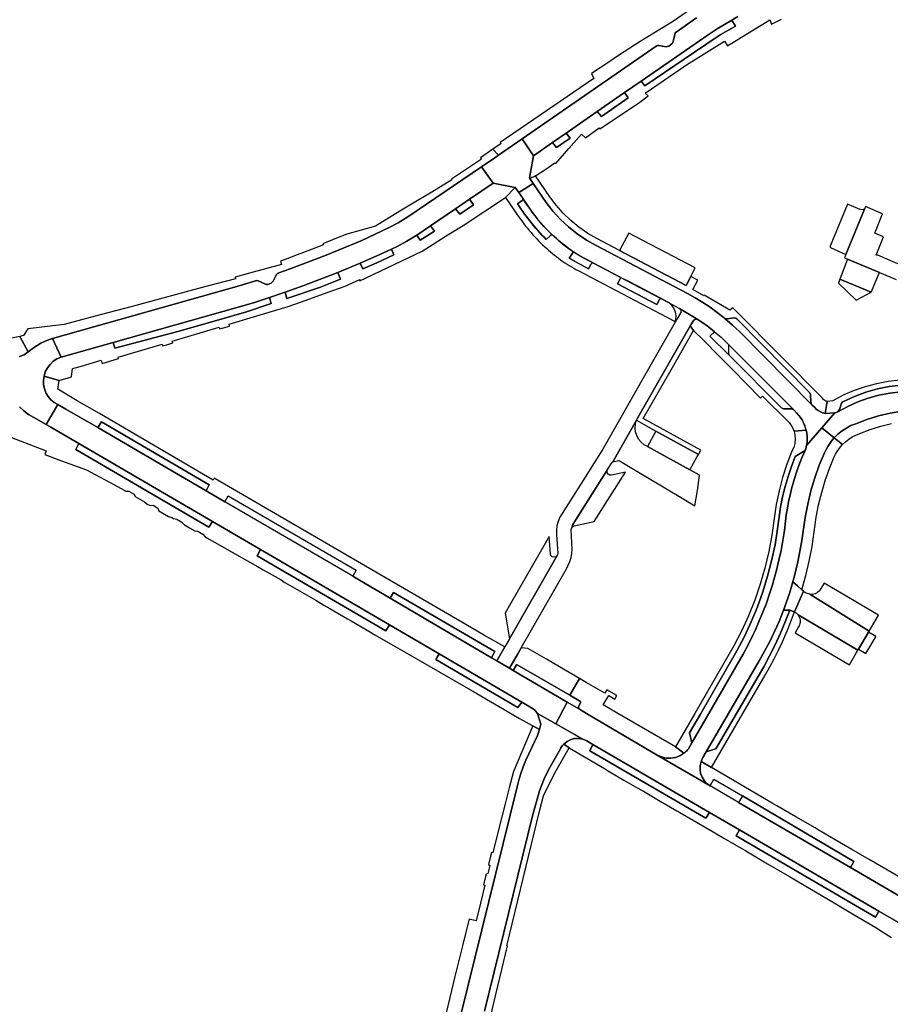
# Model space of a CAD drawing. Header units: metres. Extents: x 127325 to 135234, y 401140 to 409815.
# Tile 112 of 125: x 130833 to 131070, y 407921 to 408189. Entities that reach past the tile are written whole.
import ezdxf

# ---------------------------------------------------------------- set-up
doc = ezdxf.new("R2010")
doc.units = ezdxf.units.M
doc.layers.add('wegvakonderdelen', color=7, linetype='Continuous')

msp = doc.modelspace()

# ---------------------------------------------------------------- linework, layer by layer
at = {"layer": 'wegvakonderdelen'}
for points in [[(131017.89, 408192.89), (131011.38, 408188.33), (131004.44, 408184.08), (131002.32, 408182.8), (130996.47, 408178.94), (130994.08, 408177.37), (130989.06, 408174.07), (130989.76, 408172.68), (130964.22, 408155.28), (130964.48, 408155), (130962.24, 408153.45), (130963.76, 408151.82), (130970.25, 408156.31), (131006.67, 408181.52), (131007.04, 408181.69), (131007.43, 408181.7), (131009.39, 408181.35), (131009.78, 408181.4), (131010.13, 408181.52), (131010.95, 408182.11), (131011.22, 408182.41), (131011.34, 408182.8), (131011.75, 408184.72), (131011.75, 408184.72), (131011.89, 408185.1), (131012.16, 408185.35), (131017.69, 408189.18)], [(131017.69, 408189.18), (131012.16, 408185.35), (131011.89, 408185.1), (131011.75, 408184.72), (131011.34, 408182.8), (131011.22, 408182.41), (131010.95, 408182.11), (131010.13, 408181.52), (131009.78, 408181.4), (131009.39, 408181.35), (131007.43, 408181.7), (131007.04, 408181.69), (131006.67, 408181.52), (130970.25, 408156.31), (130973.29, 408151.68), (130978.5, 408155.29), (130982.2, 408157.86), (130990.62, 408163.7), (130998.07, 408168.87), (131002.61, 408172.02), (131020.8, 408184.63), (131023.33, 408186.26), (131027.26, 408188.59), (131027.26, 408188.59), (131028.89, 408189.55)], [(131028.89, 408189.55), (131027.26, 408188.59), (131028.24, 408186.93), (131024.12, 408184.59), (131017.13, 408179.92), (131003.56, 408170.71), (131002.61, 408172.02), (130998.07, 408168.87), (130999.06, 408167.44), (130991.78, 408162.37), (130990.62, 408163.7), (130982.2, 408157.86), (130983.24, 408156.51), (130979.54, 408153.95), (130978.5, 408155.29), (130973.29, 408151.68), (130972.17, 408145.67), (130972.28, 408145.52), (130973.87, 408146.2), (130976.63, 408148.09), (130979.13, 408149.81), (130979.34, 408149.59), (130982.91, 408153.66), (130986.35, 408157.57), (130987.44, 408156.61), (130991.21, 408159.27), (130991.36, 408159.03), (131001.91, 408166), (131004.54, 408167.97), (131003.67, 408168.73), (131014.94, 408176.43), (131025.25, 408182.92), (131026.07, 408181.59), (131031.07, 408184.65), (131031.07, 408184.65), (131035.68, 408187.5), (131037.59, 408188.68), (131038.04, 408187.47), (131040.84, 408188.82)], [(131072.49, 408122.32), (131066.98, 408124.63), (131066.54, 408124.68), (131068.56, 408129.6), (131066.19, 408130.6), (131068.33, 408135.93), (131063.7, 408137.87), (131063.42, 408137.17), (131058.35, 408124.83), (131057.97, 408123.9), (131058.78, 408123.56), (131067.46, 408119.93), (131067.46, 408119.93), (131072.04, 408118.02)], [(130833.39, 408097.04), (130834.64, 408097.56), (130835.77, 408098.32), (130833.5, 408102.55), (130827.2, 408101.23)], [(130833.41, 408083.35), (130834.6, 408082.27), (130835.89, 408081.32), (130837.26, 408080.49), (130840.64, 408078.56), (130843.82, 408083.99), (130842.83, 408084.59), (130841.95, 408085.34), (130841.2, 408086.23), (130840.61, 408087.23), (130840.2, 408088.31), (130839.97, 408089.44), (130839.93, 408090.6), (130840.08, 408091.75), (130840.08, 408091.75), (130840.43, 408092.9), (130840.98, 408093.98), (130841.71, 408094.94), (130842.59, 408095.77), (130843.59, 408096.43), (130844.7, 408096.91), (130842.34, 408101.95), (130841.26, 408101.6), (130840.2, 408101.18), (130839.17, 408100.68), (130838.18, 408100.11), (130837.23, 408099.48), (130835.77, 408098.32), (130834.64, 408097.56), (130833.39, 408097.04)], [(131072.98, 408090.69), (131069.81, 408090.29), (131066.67, 408089.67), (131063.58, 408088.84), (131060.55, 408087.79), (131057.61, 408086.53), (131054.76, 408085.06), (131053.2, 408084.83), (131052.64, 408081.62), (131055.32, 408081.72), (131055.96, 408081.95), (131056.17, 408082.07), (131056.58, 408082.69), (131057.17, 408084.43), (131057.37, 408084.71), (131057.66, 408084.88), (131060.66, 408086.24), (131063.75, 408087.37), (131066.91, 408088.26), (131070.14, 408088.9), (131073.4, 408089.31)], [(131073.4, 408089.31), (131070.14, 408088.9), (131066.91, 408088.26), (131063.75, 408087.37), (131060.66, 408086.24), (131057.66, 408084.88), (131057.37, 408084.71), (131057.17, 408084.43), (131056.58, 408082.69), (131056.17, 408082.07), (131058.83, 408083.49), (131061.58, 408084.71), (131064.41, 408085.73), (131067.31, 408086.53), (131070.26, 408087.12), (131073.25, 408087.49)], [(131073.25, 408087.49), (131070.26, 408087.12), (131067.31, 408086.53), (131064.41, 408085.73), (131061.58, 408084.71), (131058.83, 408083.49), (131056.17, 408082.07), (131056.17, 408082.07), (131055.96, 408081.95), (131055.32, 408081.72), (131051.8, 408077.68), (131055.16, 408074.95), (131056.17, 408075.94), (131057.27, 408076.83), (131058.45, 408077.61), (131059.7, 408078.27), (131061.01, 408078.81), (131064.05, 408079.96), (131067.16, 408080.91), (131070.33, 408081.66), (131073.54, 408082.2)], [(130828.83, 408075.93), (130840.67, 408071.39), (130840.29, 408070.4), (130844.84, 408068.68), (130851.64, 408066.27), (130852.49, 408065.83), (130858.1, 408062.82), (130861.86, 408060.75), (130862.32, 408060.48), (130863.15, 408060.47), (130864.43, 408059.73), (130864.85, 408059.02), (130867.38, 408057.55), (130868.16, 408056.94), (130868.92, 408056.51), (130869.76, 408056.61), (130871.07, 408055.82), (130871.32, 408055.1), (130873.92, 408053.59), (130874.87, 408053.27), (130875.34, 408052.99), (130876.2, 408052.86), (130877.59, 408052.05), (130878.32, 408051.32), (130879.71, 408050.49), (130881.1, 408049.67), (130881.9, 408049.56), (130883.33, 408048.71), (130883.89, 408048.05), (130884.41, 408047.72), (130889.16, 408045.04), (130898.22, 408039.91), (130899.7, 408039.08), (130904.64, 408036.29), (130905.48, 408035.72), (130907.73, 408034.39), (130914.01, 408030.76), (130916.24, 408029.44), (130917.83, 408028.51), (130922.71, 408025.67), (130923.66, 408025.13), (130928.48, 408022.34), (130930.08, 408021.39), (130935.01, 408018.55), (130937.59, 408017.09), (130942.43, 408014.3), (130957.92, 408005.37), (130962.66, 408002.62), (130969.53, 407998.64), (130973.11, 407996.56), (130974.89, 407995.58), (130975.32, 407997.01), (130974.37, 408000), (130974.03, 408000.44), (130973.65, 408000.84), (130973.23, 408001.2), (130972.77, 408001.52), (130972.28, 408001.78), (130970.13, 408003.03), (130969.04, 408001.58), (130946.7, 408014.62), (130947.61, 408016.17), (130934.12, 408024.05), (130933.08, 408022.46), (130898.08, 408042.85), (130898.96, 408044.56), (130898.96, 408044.56), (130885.91, 408052.17), (130884.95, 408050.65), (130848.74, 408071.82), (130849.56, 408073.38), (130841.93, 408077.82), (130840.64, 408078.56), (130837.26, 408080.49), (130835.89, 408081.32), (130834.6, 408082.27), (130833.41, 408083.35)], [(131073.54, 408082.2), (131070.33, 408081.66), (131067.16, 408080.91), (131064.05, 408079.96), (131061.01, 408078.81), (131059.7, 408078.27), (131058.45, 408077.61), (131057.27, 408076.83), (131056.17, 408075.94), (131055.16, 408074.95), (131057.41, 408073.13), (131058.22, 408073.9), (131059.11, 408074.6), (131060.05, 408075.21), (131061.05, 408075.72), (131062.1, 408076.14), (131064.93, 408077.23), (131067.83, 408078.13), (131070.78, 408078.83)], [(130959.95, 407918.99), (130973.05, 407972.13), (130973.05, 407972.13), (130974.47, 407977.29), (130974.97, 407978.95), (130975.55, 407980.59), (130976.22, 407982.19), (130976.96, 407983.76), (130977.78, 407985.29), (130980.62, 407990.3), (130980.78, 407990.59), (130980.95, 407990.87), (130981.14, 407991.14), (130981.35, 407991.39), (130981.58, 407991.64), (130982.44, 407992.33), (130983.42, 407992.84), (130984.5, 407993.12), (130985.6, 407993.16), (130986.69, 407992.97), (130979.37, 407997.15), (130974.37, 408000), (130975.32, 407997.01), (130974.89, 407995.58), (130974.41, 407994), (130972.03, 407988.96), (130971.25, 407987.22), (130970.53, 407985.44), (130969.89, 407983.65), (130969.31, 407981.82), (130968.81, 407979.98), (130951.55, 407909.9)], [(130951.55, 407909.9), (130968.81, 407979.98), (130968.81, 407979.98), (130969.31, 407981.82), (130969.89, 407983.65), (130970.53, 407985.44), (130971.25, 407987.22), (130972.03, 407988.96), (130974.41, 407994), (130974.89, 407995.58), (130973.11, 407996.56), (130967.82, 407984.18), (130966.68, 407979.74), (130965.56, 407975.38), (130963.75, 407968.34), (130962.21, 407962.02), (130961.85, 407962.11), (130961.59, 407961.13), (130961.02, 407958.88), (130961.42, 407958.57), (130960.89, 407956.4), (130960.37, 407956.28), (130960.22, 407955.65), (130959.67, 407953.36), (130960.09, 407953.26), (130958.9, 407948.4), (130957.72, 407943.54), (130955.75, 407944.02), (130954.7, 407939.74), (130953.96, 407936.72), (130951.93, 407928.44), (130950.51, 407922.68), (130949.5, 407918.55)], [(131074.33, 407942.12), (131067.31, 407946.21), (131066.37, 407944.59), (131028.45, 407966.68), (131029.39, 407968.29), (131029.39, 407968.29), (131021.22, 407973.05), (131020.24, 407971.48), (130988.61, 407989.84), (130989.48, 407991.54), (130987.84, 407992.49), (130987.62, 407992.61), (130987.4, 407992.72), (130987.17, 407992.81), (130986.93, 407992.9), (130986.69, 407992.97), (130985.6, 407993.16), (130984.5, 407993.12), (130983.42, 407992.84), (130982.44, 407992.33), (130981.58, 407991.64), (130983.03, 407990.58), (130987.8, 407987.77), (130992.58, 407984.96), (130993.42, 407984.47), (130997.9, 407981.86), (131002.37, 407979.25), (131003.21, 407978.79), (131007.76, 407976.15), (131012.3, 407973.5), (131013.17, 407973), (131017.66, 407970.39), (131022.16, 407967.77), (131025.1, 407966.06), (131031.08, 407962.55), (131036.97, 407959.09), (131042.97, 407955.57), (131048.93, 407952.07), (131054.71, 407948.68), (131060.62, 407945.21), (131066.48, 407941.77), (131068.29, 407940.6), (131070.73, 407939.04)], [(130961.5, 407917.04), (130966.21, 407936.71), (130966.01, 407936.76), (130974.95, 407973.36), (130974.95, 407973.36), (130975.98, 407977.56), (130978.98, 407983.65), (130983.03, 407990.58), (130981.58, 407991.64), (130981.35, 407991.39), (130981.14, 407991.14), (130980.95, 407990.87), (130980.78, 407990.59), (130980.62, 407990.3), (130977.78, 407985.29), (130976.96, 407983.76), (130976.22, 407982.19), (130975.55, 407980.59), (130974.97, 407978.95), (130974.47, 407977.29), (130973.05, 407972.13), (130959.95, 407918.99)], [(131078.27, 407952.33), (131064.64, 407960.25), (131059.97, 407962.96), (131055.44, 407965.59), (131055.44, 407965.59), (131050.78, 407968.3), (131049.92, 407968.81), (131044.73, 407971.83), (131039.53, 407974.86), (131038.26, 407975.6), (131021.73, 407985.28), (131018.9, 407986.88), (131018.65, 407985.83), (131018.62, 407984.74), (131018.79, 407983.67), (131019.16, 407982.65), (131019.73, 407981.73), (131020.46, 407980.93), (131021.34, 407980.29), (131022.41, 407982.13), (131030.2, 407977.54), (131060.48, 407959.7), (131059.56, 407958.03), (131092.08, 407939.1)]]:
    msp.add_lwpolyline(points, dxfattribs=at)
for points in [[(131017.13, 408179.92), (131024.12, 408184.59), (131028.24, 408186.93), (131027.26, 408188.59), (131023.33, 408186.26), (131020.8, 408184.63), (131002.61, 408172.02), (131003.56, 408170.71), (131017.13, 408179.92)], [(130999.06, 408167.44), (130998.07, 408168.87), (130990.62, 408163.7), (130991.78, 408162.37), (130999.06, 408167.44)], [(130973.29, 408151.68), (130970.25, 408156.31), (130963.76, 408151.82), (130962.81, 408151.16), (130959.1, 408148.65), (130962.34, 408144.22), (130968.35, 408143.08), (130969.31, 408141.66), (130973.17, 408144.19), (130972.28, 408145.52), (130972.17, 408145.67), (130973.29, 408151.68)], [(130982.2, 408157.86), (130978.5, 408155.29), (130979.54, 408153.95), (130983.24, 408156.51), (130982.2, 408157.86)], [(130907.09, 408120.9), (130916.9, 408124.63), (130926.57, 408128.67), (130933.86, 408132.06), (130936.49, 408133.48), (130939.05, 408135.06), (130959.1, 408148.65), (130962.81, 408151.16), (130963.76, 408151.82), (130962.24, 408153.45), (130958.88, 408151.12), (130959.1, 408150.76), (130950.98, 408145.33), (130951.09, 408145.13), (130945.64, 408141.79), (130940.08, 408138.54), (130936.96, 408136.63), (130930.27, 408132.56), (130922.45, 408130.37), (130919.64, 408129.25), (130915.98, 408127.78), (130916.1, 408127.48), (130910.69, 408125.39), (130908.95, 408124.72), (130905.71, 408123.46), (130904.46, 408122.98), (130904.69, 408122.13), (130895.96, 408119.8), (130892.06, 408118.71), (130892.19, 408118.22), (130884.11, 408116.1), (130864.1, 408110.72), (130855.36, 408108.45), (130845.58, 408105.81), (130835.65, 408104.57), (130834.53, 408102.77), (130833.5, 408102.55), (130835.77, 408098.32), (130837.23, 408099.48), (130838.18, 408100.11), (130839.17, 408100.68), (130840.2, 408101.18), (130841.26, 408101.6), (130842.34, 408101.95), (130893.81, 408116.51), (130897.62, 408117.71), (130898.02, 408117.76), (130898.4, 408117.63), (130900.36, 408116.72), (130900.6, 408116.65), (130900.98, 408116.71), (130901.87, 408117.05), (130902.12, 408117.19), (130902.47, 408117.57), (130903.34, 408119.36), (130903.62, 408119.7), (130903.96, 408119.84), (130907.09, 408120.9)], [(130920.03, 408119.91), (130926.11, 408122.49), (130929.81, 408124.07), (130933.46, 408125.71), (130934.61, 408126.27), (130936.16, 408127.02), (130938.83, 408128.44), (130941.56, 408130.13), (130945.24, 408132.63), (130952.09, 408137.27), (130955.9, 408139.85), (130962.34, 408144.22), (130959.1, 408148.65), (130939.05, 408135.06), (130936.49, 408133.48), (130933.86, 408132.06), (130926.57, 408128.67), (130916.9, 408124.63), (130907.09, 408120.9), (130903.96, 408119.84), (130903.62, 408119.7), (130903.34, 408119.36), (130902.47, 408117.57), (130902.12, 408117.19), (130901.87, 408117.05), (130900.98, 408116.71), (130900.6, 408116.65), (130900.36, 408116.72), (130898.4, 408117.63), (130898.02, 408117.76), (130897.62, 408117.71), (130893.81, 408116.51), (130842.34, 408101.95), (130844.7, 408096.91), (130858.87, 408100.9), (130892.31, 408110.3), (130897.1, 408111.72), (130901.45, 408113.11), (130905.68, 408114.58), (130910.82, 408116.38), (130920.03, 408119.91)], [(130996.73, 408125.92), (130990.57, 408129.15), (130988.06, 408130.59), (130985.68, 408132.23), (130983.43, 408134.06), (130981.35, 408136.06), (130979.44, 408138.23), (130977.71, 408140.56), (130973.87, 408146.2), (130972.28, 408145.52), (130973.17, 408144.19), (130976.71, 408138.98), (130978.57, 408136.6), (130980.61, 408134.38), (130982.82, 408132.33), (130985.19, 408130.46), (130987.7, 408128.78), (130990.33, 408127.3), (131015.21, 408114.22), (131017.31, 408113.05), (131019.36, 408111.8), (131021.36, 408110.47), (131023.31, 408109.06), (131025.21, 408107.59), (131025.4, 408107.43), (131025.65, 408107.33), (131025.93, 408107.33), (131028, 408107.58), (131028.33, 408107.5), (131028.61, 408107.31), (131048.53, 408087.22), (131048.72, 408086.73), (131048.77, 408084.76), (131048.87, 408084.32), (131049.08, 408083.95), (131049.75, 408083.27), (131050.24, 408082.8), (131050.78, 408082.4), (131051.37, 408082.06), (131051.99, 408081.8), (131052.64, 408081.62), (131053.2, 408084.83), (131052.89, 408084.93), (131052.61, 408085.08), (131052.35, 408085.28), (131052.12, 408085.51), (131051.93, 408085.77), (131028.75, 408109.14), (131027.55, 408110.35), (131026.74, 408109.65), (131025.82, 408110.19), (131019.78, 408113.73), (131019.65, 408113.55), (131016.68, 408115.35), (131018, 408117.81), (131016.1, 408118.82), (131014.83, 408116.42), (130996.73, 408125.92)], [(130911.4, 408112.42), (130917.18, 408114.5), (130922.05, 408116.25), (130926.03, 408118), (130926.07, 408117.7), (130942.99, 408125.72), (130950.23, 408130.38), (130954.12, 408132.77), (130965.66, 408140.37), (130968.35, 408143.08), (130962.34, 408144.22), (130955.9, 408139.85), (130956.97, 408138.34), (130953.27, 408135.78), (130952.09, 408137.27), (130945.24, 408132.63), (130946.35, 408131.2), (130942.48, 408128.74), (130941.56, 408130.13), (130938.83, 408128.44), (130936.16, 408127.02), (130934.61, 408126.27), (130935.27, 408124.75), (130930.66, 408122.59), (130926.81, 408120.94), (130926.11, 408122.49), (130920.03, 408119.91), (130920.78, 408118.11), (130915.32, 408115.98), (130906.19, 408112.89), (130905.68, 408114.58), (130901.45, 408113.11), (130901.93, 408111.5), (130895.18, 408109.26), (130887.67, 408107.08), (130876.52, 408103.9), (130864.2, 408100.6), (130859.31, 408099.38), (130858.87, 408100.9), (130844.7, 408096.91), (130843.59, 408096.43), (130842.59, 408095.77), (130841.71, 408094.94), (130840.98, 408093.98), (130840.43, 408092.9), (130840.08, 408091.75), (130844.22, 408090.6), (130847.59, 408091.56), (130847.87, 408093.79), (130850.25, 408094.48), (130855.6, 408096.07), (130855.86, 408095.18), (130860.35, 408096.51), (130860.24, 408096.88), (130872.22, 408100.48), (130872.38, 408099.96), (130873.74, 408100.37), (130875.09, 408100.78), (130874.94, 408101.29), (130887.75, 408105.09), (130887.93, 408104.57), (130890.6, 408105.38), (130890.45, 408105.89), (130897.06, 408107.85), (130906.53, 408110.67), (130911.4, 408112.42)], [(130965.66, 408140.37), (130967.2, 408138.11), (130968.88, 408135.65), (130969.72, 408134.46), (130970.09, 408133.96), (130970.47, 408133.45), (130970.85, 408132.95), (130971.24, 408132.46), (130971.64, 408131.97), (130972.13, 408131.38), (130972.63, 408130.8), (130973.13, 408130.22), (130973.65, 408129.65), (130974.18, 408129.09), (130974.7, 408128.55), (130975.24, 408128.01), (130975.79, 408127.48), (130976.34, 408126.96), (130976.9, 408126.45), (130977.41, 408125.99), (130977.93, 408125.54), (130978.46, 408125.1), (130978.99, 408124.67), (130979.54, 408124.26), (130980.1, 408123.82), (130980.68, 408123.39), (130981.26, 408122.97), (130981.86, 408122.57), (130982.46, 408122.17), (130983.05, 408121.8), (130983.64, 408121.44), (130984.24, 408121.1), (130984.85, 408120.76), (130985.47, 408120.44), (131009.59, 408107.82), (131011.84, 408106.57), (131011.94, 408106.88), (131012.01, 408107.2), (131012.07, 408107.52), (131012.09, 408107.85), (131012.1, 408108.18), (131012.05, 408108.65), (131011.95, 408109.11), (131011.8, 408109.56), (131011.61, 408109.99), (131011.38, 408110.4), (131011.1, 408110.79), (131010.79, 408111.14), (131010.44, 408111.46), (131010.05, 408111.75), (131009.65, 408111.99), (131008.23, 408112.77), (131008.09, 408112.81), (131007.95, 408112.82), (131007.81, 408112.78), (131007.69, 408112.69), (131007.61, 408112.58), (131006.9, 408111.21), (130996.17, 408116.83), (130996.89, 408118.19), (130996.94, 408118.32), (130996.94, 408118.46), (130996.9, 408118.6), (130996.82, 408118.72), (130996.71, 408118.8), (130989.63, 408122.51), (130989.55, 408122.54), (130989.42, 408122.56), (130989.3, 408122.55), (130989.18, 408122.51), (130989.08, 408122.43), (130989.01, 408122.34), (130988.29, 408120.93), (130986.29, 408121.99), (130984.54, 408122.95), (130983.05, 408123.87), (130983.94, 408125.16), (130983.99, 408125.28), (130984.01, 408125.42), (130983.98, 408125.56), (130983.92, 408125.68), (130983.82, 408125.78), (130983.26, 408126.18), (130982.7, 408126.59), (130982.15, 408127.01), (130981.6, 408127.43), (130981.06, 408127.86), (130980.54, 408128.29), (130980.03, 408128.72), (130979.52, 408129.16), (130979.01, 408129.61), (130978.51, 408130.06), (130978.45, 408130.11), (130978.39, 408130.14), (130978.32, 408130.17), (130978.24, 408130.18), (130978.17, 408130.18), (130978.11, 408130.17), (130978.04, 408130.15), (130977.98, 408130.12), (130977.93, 408130.08), (130977.88, 408130.03), (130976.77, 408128.92), (130976.18, 408129.53), (130975.59, 408130.14), (130975.01, 408130.76), (130974.44, 408131.39), (130973.88, 408132.03), (130973.36, 408132.64), (130972.85, 408133.27), (130972.35, 408133.89), (130971.85, 408134.53), (130971.37, 408135.17), (130970.86, 408135.85), (130970.37, 408136.54), (130969.89, 408137.24), (130969.41, 408137.94), (130968.95, 408138.65), (130970.23, 408139.52), (130970.33, 408139.61), (130970.4, 408139.74), (130970.43, 408139.88), (130970.41, 408140.03), (130970.35, 408140.16), (130969.31, 408141.66), (130968.35, 408143.08), (130965.66, 408140.37)], [(131049.08, 408083.95), (131029.49, 408103.78), (131027.39, 408105.73), (131025.4, 408107.43), (131025.21, 408107.59), (131023.31, 408109.06), (131021.36, 408110.47), (131019.36, 408111.8), (131017.31, 408113.05), (131015.21, 408114.22), (130990.33, 408127.3), (130987.7, 408128.78), (130985.19, 408130.46), (130982.82, 408132.33), (130980.61, 408134.38), (130978.57, 408136.6), (130976.71, 408138.98), (130973.17, 408144.19), (130969.31, 408141.66), (130970.4, 408140.09), (130972.97, 408136.36), (130973.68, 408135.41), (130974.41, 408134.48), (130975.16, 408133.57), (130975.94, 408132.68), (130976.75, 408131.81), (130978.45, 408130.12), (130978.48, 408130.1), (130980.04, 408128.7), (130981.66, 408127.38), (130983.35, 408126.14), (130985.1, 408124.99), (130986.9, 408123.92), (130988.06, 408123.31), (131001.89, 408116.05), (131010.06, 408111.76), (131013.07, 408110.18), (131018.04, 408107.12), (131018.1, 408107.09), (131020.44, 408105.48), (131022.57, 408103.83), (131024.34, 408102.32), (131026.04, 408100.73), (131026.29, 408100.44), (131044.13, 408082.53), (131044.86, 408081.8), (131045.56, 408081.04), (131046.39, 408079.87), (131047.55, 408077), (131047.7, 408076.19), (131047.78, 408075.36), (131047.8, 408074.53), (131047.74, 408073.7), (131047.61, 408072.88), (131051.8, 408077.68), (131055.32, 408081.72), (131052.64, 408081.62), (131051.99, 408081.8), (131051.37, 408082.06), (131050.78, 408082.4), (131050.24, 408082.8), (131049.75, 408083.27), (131049.08, 408083.95)], [(130976.77, 408128.92), (130977.88, 408130.03), (130977.96, 408130.1), (130978.05, 408130.15), (130978.15, 408130.17), (130978.25, 408130.18), (130978.35, 408130.16), (130978.48, 408130.09), (130977.28, 408131.26), (130976.13, 408132.47), (130975.03, 408133.73), (130973.98, 408135.02), (130972.97, 408136.36), (130972.44, 408137.09), (130971.91, 408137.83), (130971.39, 408138.57), (130970.89, 408139.32), (130970.39, 408140.08), (130970.43, 408139.96), (130970.43, 408139.83), (130970.39, 408139.71), (130970.32, 408139.6), (130970.23, 408139.52), (130968.95, 408138.65), (130969.41, 408137.94), (130969.89, 408137.24), (130970.37, 408136.54), (130970.86, 408135.85), (130971.37, 408135.17), (130971.86, 408134.52), (130972.37, 408133.87), (130972.88, 408133.23), (130973.41, 408132.6), (130973.95, 408131.98), (130974.49, 408131.35), (130975.05, 408130.73), (130975.61, 408130.12), (130976.19, 408129.51), (130976.77, 408128.92)], [(130955.9, 408139.85), (130952.09, 408137.27), (130953.27, 408135.78), (130956.97, 408138.34), (130955.9, 408139.85)], [(131058.35, 408124.83), (131063.42, 408137.17), (131062.7, 408136.97), (131062.17, 408137.1), (131058.75, 408138.55), (131054.01, 408127.12), (131054.02, 408126.93), (131054.17, 408126.74), (131058.35, 408124.83)], [(130946.35, 408131.2), (130945.24, 408132.63), (130941.56, 408130.13), (130942.48, 408128.74), (130946.35, 408131.2)], [(130996.73, 408125.92), (131014.83, 408116.42), (131016.1, 408118.82), (131017.34, 408121.17), (130999.29, 408130.65), (130996.73, 408125.92)], [(130935.27, 408124.75), (130934.61, 408126.27), (130933.46, 408125.71), (130929.81, 408124.07), (130926.11, 408122.49), (130926.81, 408120.94), (130930.66, 408122.59), (130935.27, 408124.75)], [(130983.82, 408125.78), (130983.92, 408125.68), (130983.99, 408125.56), (130984.01, 408125.42), (130983.99, 408125.28), (130983.94, 408125.16), (130983.05, 408123.87), (130983.79, 408123.4), (130985.42, 408122.45), (130988.29, 408120.93), (130989.01, 408122.34), (130989.08, 408122.43), (130989.18, 408122.51), (130989.3, 408122.55), (130989.42, 408122.56), (130989.55, 408122.54), (130986.9, 408123.92), (130985.47, 408124.72), (130983.82, 408125.78)], [(131058.78, 408123.56), (131056.71, 408118.09), (131065.2, 408114.63), (131067.46, 408119.93), (131058.78, 408123.56)], [(130920.78, 408118.11), (130920.03, 408119.91), (130910.82, 408116.38), (130905.68, 408114.58), (130906.19, 408112.89), (130915.32, 408115.98), (130920.78, 408118.11)], [(130996.84, 408118.69), (130996.9, 408118.6), (130996.93, 408118.5), (130996.94, 408118.39), (130996.93, 408118.29), (130996.89, 408118.19), (130996.17, 408116.83), (131006.9, 408111.21), (131007.61, 408112.58), (131007.67, 408112.66), (131007.74, 408112.74), (131007.84, 408112.79), (131007.94, 408112.82), (131008.04, 408112.82), (131005.81, 408114.02), (131003.58, 408115.2), (131001.34, 408116.37), (130999.09, 408117.54), (130996.84, 408118.69)], [(131065.2, 408114.63), (131056.71, 408118.09), (131056.28, 408117.02), (131061.09, 408112.4), (131065.2, 408114.63)], [(130901.93, 408111.5), (130901.45, 408113.11), (130897.1, 408111.72), (130892.31, 408110.3), (130858.87, 408100.9), (130859.31, 408099.38), (130864.2, 408100.6), (130876.52, 408103.9), (130887.67, 408107.08), (130895.18, 408109.26), (130901.93, 408111.5)], [(130993.46, 408066.33), (130994.61, 408068.15), (130994.92, 408068.41), (131001.37, 408079.72), (131001.62, 408080.28), (131015.76, 408105.02), (131015.88, 408105.23), (131015.98, 408105.4), (131016.9, 408106.95), (131017.1, 408107.09), (131017.32, 408107.18), (131017.57, 408107.22), (131017.81, 408107.2), (131018.04, 408107.12), (131013.07, 408110.18), (131013.24, 408110.01), (131013.37, 408109.81), (131013.44, 408109.58), (131013.44, 408109.34), (131013.39, 408109.1), (131012.33, 408107.23), (131012.21, 408107.02), (131003.18, 408091.17), (130997.08, 408080.48), (130992.15, 408071.83), (130989.81, 408068.13), (130987.36, 408064.26), (130981.12, 408054.41), (130980.49, 408053.34), (130980.01, 408052.2), (130979.69, 408051.01), (130979.54, 408049.78), (130979.55, 408048.54), (130979.88, 408043.56), (130979.85, 408043.23), (130979.71, 408042.92), (130966.74, 408020.29), (130965.47, 408018.08), (130963.31, 408014.31), (130966.78, 408012.27), (130969, 408016.17), (130969.93, 408017.79), (130982.24, 408039.31), (130982.77, 408040.28), (130983.2, 408041.3), (130983.51, 408042.36), (130983.71, 408043.45), (130983.8, 408044.55), (130983.59, 408050.06), (130983.71, 408050.43), (130984.03, 408051.36), (130993.46, 408066.33)], [(131016.88, 408104.14), (131015.98, 408105.4), (131015.88, 408105.23), (131015.76, 408105.02), (131001.62, 408080.28), (131001.37, 408079.72), (131006.62, 408076.81), (131018.18, 408070.43), (131018.81, 408071.58), (131003.16, 408080.26), (131010.77, 408093.5), (131016.88, 408104.14)], [(131026.58, 408097.49), (131021.33, 408102.6), (131022.57, 408103.83), (131020.44, 408105.48), (131018.1, 408107.09), (131018.04, 408107.12), (131017.81, 408107.2), (131017.57, 408107.22), (131017.32, 408107.18), (131017.1, 408107.09), (131016.9, 408106.95), (131015.98, 408105.4), (131016.88, 408104.14), (131019.74, 408101.33), (131023.59, 408097.45), (131027.43, 408093.56), (131031.27, 408089.67), (131035.12, 408085.79), (131035.65, 408086.32), (131042.4, 408079.58), (131042.87, 408079.1), (131043.29, 408078.57), (131043.65, 408078), (131043.96, 408077.4), (131044.2, 408076.77), (131047.55, 408077), (131047.22, 408078.13), (131046.95, 408078.8), (131046.39, 408079.87), (131045.95, 408080.48), (131045.94, 408080.5), (131045.56, 408081.04), (131044.86, 408081.8), (131044.13, 408082.53), (131043.79, 408082.72), (131043.41, 408082.81), (131041.34, 408082.87), (131040.84, 408083.08), (131026.58, 408097.49)], [(131025.4, 408107.43), (131027.39, 408105.73), (131029.49, 408103.78), (131049.08, 408083.95), (131048.87, 408084.32), (131048.77, 408084.76), (131048.72, 408086.73), (131048.53, 408087.22), (131028.61, 408107.31), (131028.33, 408107.5), (131028, 408107.58), (131025.93, 408107.33), (131025.65, 408107.33), (131025.4, 408107.43)], [(131026.29, 408100.44), (131026.36, 408100.04), (131026.41, 408097.89), (131026.58, 408097.49), (131040.84, 408083.08), (131041.34, 408082.87), (131043.41, 408082.81), (131043.79, 408082.72), (131044.13, 408082.53), (131026.29, 408100.44)], [(130891.34, 408061.05), (130886.36, 408063.94), (130886.08, 408063.46), (130855.15, 408081.55), (130849.12, 408085.04), (130843.85, 408088.19), (130844.22, 408090.6), (130840.08, 408091.75), (130839.93, 408090.6), (130839.97, 408089.44), (130840.2, 408088.31), (130840.61, 408087.23), (130841.2, 408086.23), (130841.95, 408085.34), (130842.83, 408084.59), (130843.82, 408083.99), (130846, 408082.8), (130854.68, 408077.74), (130855.72, 408079.28), (130885.05, 408062.21), (130884.17, 408060.56), (130889.31, 408057.57), (130890.22, 408059.2), (130925.06, 408038.92), (130924.1, 408037.3), (130925.95, 408036.22), (130934.28, 408031.36), (130935.21, 408032.88), (130962.81, 408016.79), (130961.9, 408015.14), (130963.31, 408014.31), (130965.47, 408018.08), (130960, 408021.22), (130954.89, 408024.18), (130949.89, 408027.08), (130891.34, 408061.05)], [(130889.31, 408057.57), (130884.17, 408060.56), (130854.68, 408077.74), (130846, 408082.8), (130843.82, 408083.99), (130840.64, 408078.56), (130841.93, 408077.82), (130849.56, 408073.38), (130885.91, 408052.17), (130898.96, 408044.56), (130934.12, 408024.05), (130947.61, 408016.17), (130970.13, 408003.03), (130972.28, 408001.78), (130972.77, 408001.52), (130973.23, 408001.2), (130973.65, 408000.84), (130974.03, 408000.44), (130974.37, 408000), (130979.37, 407997.15), (130982.45, 408003.07), (130967.8, 408011.67), (130966.78, 408012.27), (130963.31, 408014.31), (130961.9, 408015.14), (130934.28, 408031.36), (130925.95, 408036.22), (130924.1, 408037.3), (130889.31, 408057.57)], [(130854.68, 408077.74), (130884.17, 408060.56), (130885.05, 408062.21), (130855.72, 408079.28), (130854.68, 408077.74)], [(131004.32, 408072.56), (131003.39, 408073.09), (131002.58, 408073.78), (131001.91, 408074.61), (131001.41, 408075.55), (131001.1, 408076.57), (131000.99, 408077.63), (131001.08, 408078.69), (131001.37, 408079.72), (130994.92, 408068.41), (130996.11, 408068.73), (130996.51, 408068.75), (130996.88, 408068.61), (131000.53, 408066.43), (131013.76, 408058.55), (131017.23, 408056.43), (131017.93, 408060.67), (131018.52, 408064.73), (131017.64, 408065.25), (131015.88, 408066.23), (131004.32, 408072.56)], [(131006.62, 408076.81), (131004.32, 408072.56), (131015.88, 408066.23), (131017.86, 408069.84), (131018.18, 408070.43), (131006.62, 408076.81)], [(131034.73, 408014.29), (131036.21, 408016.91), (131037.6, 408019.57), (131038.91, 408022.28), (131040.13, 408025.03), (131041.25, 408027.82), (131042.94, 408032.57), (131044.36, 408037.39), (131044.83, 408039.29), (131045.26, 408041.2), (131045.65, 408043.12), (131046, 408045.04), (131046.3, 408046.98), (131047.24, 408053.32), (131047.92, 408056.94), (131048.79, 408060.51), (131049.84, 408064.03), (131051.08, 408067.49), (131052.49, 408070.88), (131052.91, 408071.76), (131053.4, 408072.61), (131053.93, 408073.43), (131054.52, 408074.21), (131055.16, 408074.95), (131051.8, 408077.68), (131047.61, 408072.88), (131047.55, 408072.6), (131047.49, 408072.33), (131047.41, 408072.05), (131047.33, 408071.78), (131047.23, 408071.51), (131046.36, 408069.48), (131045.56, 408067.42), (131044.82, 408065.33), (131044.15, 408063.22), (131043.56, 408061.09), (131043.12, 408059.35), (131042.74, 408057.59), (131042.4, 408055.83), (131042.11, 408054.05), (131041.86, 408052.27), (131041.6, 408049.78), (131041.18, 408047.05), (131040.68, 408044.34), (131040.1, 408041.64), (131039.45, 408038.96), (131038.72, 408036.3), (131038.34, 408035), (131037.54, 408032.5), (131036.68, 408030.02), (131035.75, 408027.56), (131034.76, 408025.13), (131033.7, 408022.72), (131033.03, 408021.28), (131031.73, 408018.65), (131030.35, 408016.07), (131021.05, 408000), (131016.38, 407991.95), (131015.46, 407990.36), (131015.24, 407990.09), (131015.01, 407989.83), (131014.76, 407989.58), (131014.5, 407989.35), (131014.23, 407989.13), (131013.14, 407988.46), (131011.95, 407988.01), (131010.69, 407987.8), (131009.41, 407987.84), (131008.17, 407988.13), (131007, 407988.65), (131021.34, 407980.29), (131020.46, 407980.93), (131019.73, 407981.73), (131019.16, 407982.65), (131018.79, 407983.67), (131018.62, 407984.74), (131018.65, 407985.83), (131018.9, 407986.88), (131018.99, 407987.11), (131019.08, 407987.34), (131019.18, 407987.56), (131019.3, 407987.78), (131019.42, 407987.99), (131020.31, 407989.51), (131026.41, 408000), (131034.73, 408014.29)], [(131039.74, 408050.16), (131040.56, 408056.12), (131041.11, 408058.94), (131041.78, 408061.73), (131042.57, 408064.48), (131043.48, 408067.2), (131044.5, 408069.88), (131047.23, 408071.51), (131047.33, 408071.78), (131047.41, 408072.05), (131047.49, 408072.33), (131047.55, 408072.6), (131047.61, 408072.88), (131047.74, 408073.7), (131047.8, 408074.53), (131047.78, 408075.36), (131047.7, 408076.19), (131047.55, 408077), (131044.2, 408076.77), (131044.46, 408075.68), (131044.54, 408074.56), (131044.42, 408073.44), (131044.12, 408072.36), (131043.65, 408071.34), (131042.27, 408067.79), (131041.09, 408064.18), (131040.12, 408060.5), (131039.34, 408056.78), (131038.78, 408053.02), (131038.16, 408048.49), (131037.33, 408043.99), (131036.27, 408039.54), (131035, 408035.14), (131033.52, 408030.81), (131031.82, 408026.57), (131029.92, 408022.4), (131027.82, 408018.34), (131017.2, 408000), (131011.94, 407990.93), (131014.23, 407989.13), (131014.5, 407989.35), (131014.76, 407989.58), (131015.01, 407989.83), (131015.24, 407990.09), (131015.46, 407990.36), (131016.38, 407991.95), (131015.77, 407994.73), (131018.83, 408000), (131028.68, 408017.01), (131030.72, 408020.9), (131032.57, 408024.88), (131034.24, 408028.94), (131035.72, 408033.08), (131037.02, 408037.28), (131038.12, 408041.53), (131039.03, 408045.83), (131039.74, 408050.16)], [(130849.56, 408073.38), (130848.74, 408071.82), (130884.95, 408050.65), (130885.91, 408052.17), (130849.56, 408073.38)], [(131050.2, 408053.41), (131050.89, 408056.77), (131051.73, 408060.1), (131052.72, 408063.38), (131053.87, 408066.61), (131055.16, 408069.79), (131055.52, 408070.51), (131055.92, 408071.21), (131056.37, 408071.88), (131056.87, 408072.52), (131057.41, 408073.13), (131055.16, 408074.95), (131054.52, 408074.21), (131053.93, 408073.43), (131053.4, 408072.61), (131052.91, 408071.76), (131052.49, 408070.88), (131051.08, 408067.49), (131049.84, 408064.03), (131048.79, 408060.51), (131047.92, 408056.94), (131047.24, 408053.32), (131046.3, 408046.98), (131046, 408045.04), (131045.65, 408043.12), (131045.26, 408041.2), (131044.83, 408039.29), (131044.36, 408037.39), (131043.9, 408035.78), (131045.2, 408034.58), (131046.31, 408033.56), (131047.39, 408037.46), (131048.32, 408041.41), (131049.1, 408045.38), (131049.73, 408049.39), (131050.2, 408053.41)], [(131033.7, 408022.72), (131034.76, 408025.13), (131035.75, 408027.56), (131036.68, 408030.02), (131037.54, 408032.5), (131038.34, 408035), (131038.72, 408036.3), (131039.45, 408038.96), (131040.1, 408041.64), (131040.68, 408044.34), (131041.18, 408047.05), (131041.6, 408049.78), (131041.86, 408052.27), (131042.11, 408054.05), (131042.4, 408055.83), (131042.74, 408057.59), (131043.12, 408059.35), (131043.56, 408061.09), (131044.15, 408063.22), (131044.82, 408065.33), (131045.56, 408067.42), (131046.36, 408069.48), (131047.23, 408071.51), (131044.5, 408069.88), (131043.48, 408067.2), (131042.57, 408064.48), (131041.78, 408061.73), (131041.11, 408058.94), (131040.56, 408056.12), (131039.74, 408050.16), (131039.03, 408045.83), (131038.12, 408041.53), (131037.02, 408037.28), (131035.72, 408033.08), (131034.24, 408028.94), (131032.57, 408024.88), (131030.72, 408020.9), (131028.68, 408017.01), (131018.83, 408000), (131015.77, 407994.73), (131016.38, 407991.95), (131021.05, 408000), (131030.35, 408016.07), (131031.73, 408018.65), (131033.03, 408021.28), (131033.7, 408022.72)], [(130994.53, 408064.81), (130994.06, 408064.82), (130993.64, 408065.04), (130993.38, 408065.42), (130993.31, 408065.89), (130993.46, 408066.33), (130984.03, 408051.36), (130983.71, 408050.43), (130983.8, 408050.58), (130983.93, 408050.72), (130984.07, 408050.84), (130984.23, 408050.93), (130984.4, 408050.99), (130989.82, 408052.22), (130998.3, 408065.63), (130994.53, 408064.81)], [(130979.71, 408042.92), (130979.34, 408042.6), (130978.86, 408042.49), (130978.39, 408042.62), (130978.03, 408042.96), (130977.88, 408043.42), (130977.57, 408048.15), (130966.78, 408029.32), (130965.59, 408027.23), (130966.74, 408020.29), (130979.71, 408042.92)], [(130898.96, 408044.56), (130898.08, 408042.85), (130933.08, 408022.46), (130934.12, 408024.05), (130898.96, 408044.56)], [(131046.79, 408033.24), (131046.31, 408033.56), (131045.2, 408034.58), (131043.9, 408035.78), (131044.36, 408037.39), (131042.94, 408032.57), (131041.25, 408027.82), (131041.36, 408028.1), (131043.05, 408028.08), (131044.35, 408027.61), (131046.79, 408033.24)], [(131046.79, 408033.24), (131044.35, 408027.61), (131044.57, 408027.48), (131044.77, 408027.33), (131044.96, 408027.17), (131045.14, 408026.98), (131045.29, 408026.79), (131061.61, 408017.18), (131061.77, 408017.45), (131064.49, 408022.06), (131064.68, 408022.38), (131048.51, 408032.4), (131048.13, 408032.5), (131047.77, 408032.63), (131047.43, 408032.81), (131047.1, 408033.01), (131046.79, 408033.24)], [(131048.51, 408032.4), (131064.68, 408022.38), (131067.22, 408026.69), (131052.37, 408035.44), (131051.49, 408033.95), (131051.1, 408033.35), (131050.56, 408032.86), (131049.93, 408032.53), (131049.22, 408032.37), (131048.51, 408032.4)], [(130934.28, 408031.36), (130961.9, 408015.14), (130962.81, 408016.79), (130935.21, 408032.88), (130934.28, 408031.36)], [(131042.06, 408021.83), (131042.57, 408023.07), (131043.25, 408024.7), (131044.35, 408027.61), (131043.05, 408028.08), (131041.82, 408024.91), (131040.5, 408021.77), (131039.08, 408018.68), (131037.57, 408015.63), (131035.96, 408012.63), (131028.59, 408000), (131022.97, 407990.36), (131020.81, 407989.73), (131020.31, 407989.51), (131019.42, 407987.99), (131019.3, 407987.78), (131019.18, 407987.56), (131019.08, 407987.34), (131018.99, 407987.11), (131018.9, 407986.88), (131021.73, 407985.28), (131030.27, 408000), (131036.31, 408010.42), (131037.62, 408012.62), (131038.84, 408014.86), (131040, 408017.15), (131041.07, 408019.47), (131042.06, 408021.83)], [(131035.96, 408012.63), (131037.57, 408015.63), (131039.08, 408018.68), (131040.5, 408021.77), (131041.82, 408024.91), (131043.05, 408028.08), (131041.36, 408028.1), (131041.25, 408027.82), (131040.13, 408025.03), (131038.91, 408022.28), (131037.6, 408019.57), (131036.21, 408016.91), (131034.73, 408014.29), (131026.41, 408000), (131020.31, 407989.51), (131020.81, 407989.73), (131022.97, 407990.36), (131028.59, 408000), (131035.96, 408012.63)], [(131059.28, 408013.23), (131061.61, 408017.18), (131045.29, 408026.79), (131045.49, 408026.48), (131045.65, 408026.16), (131045.76, 408025.81), (131045.84, 408025.46), (131045.86, 408025.09), (131045.85, 408024.76), (131045.79, 408024.43), (131045.7, 408024.11), (131045.57, 408023.8), (131045.41, 408023.51), (131044.49, 408021.94), (131059.28, 408013.23)], [(131064.49, 408022.06), (131061.77, 408017.45), (131063.78, 408016.27), (131066.47, 408020.79), (131066.51, 408020.87), (131064.49, 408022.06)], [(130981.89, 408011.77), (130976.83, 408014.73), (130971.79, 408017.67), (130969.93, 408017.79), (130969, 408016.17), (130966.78, 408012.27), (130967.8, 408011.67), (130968.66, 408013.17), (130968.88, 408013.19), (130983.18, 408004.9), (130985.8, 408009.48), (130981.89, 408011.77)], [(130947.61, 408016.17), (130946.7, 408014.62), (130969.04, 408001.58), (130970.13, 408003.03), (130947.61, 408016.17)], [(130968.88, 408013.19), (130968.66, 408013.17), (130967.8, 408011.67), (130982.45, 408003.07), (130985.79, 408001.1), (130985.59, 408001.7), (130985.61, 408002.08), (130986.05, 408002.84), (130986.07, 408003.23), (130983.18, 408004.9), (130968.88, 408013.19)], [(130996, 408004.81), (130993.23, 408006.42), (130992.67, 408005.47), (130987.61, 408008.43), (130985.8, 408009.48), (130983.18, 408004.9), (130986.07, 408003.23), (130986.05, 408002.84), (130985.61, 408002.08), (130985.59, 408001.7), (130985.79, 408001.1), (130987.68, 408000), (131007, 407988.65), (131008.17, 407988.13), (131009.41, 407987.84), (131010.69, 407987.8), (131011.95, 407988.01), (131013.14, 407988.46), (131014.23, 407989.13), (131011.94, 407990.93), (130996.25, 408000), (130992.3, 408002.28), (130993.82, 408004.85), (130995.47, 408003.89), (130996, 408004.81)], [(131029.08, 407975.78), (131021.34, 407980.29), (131007, 407988.65), (130987.68, 408000), (130985.79, 408001.1), (130982.45, 408003.07), (130979.37, 407997.15), (130986.69, 407992.97), (130986.93, 407992.9), (130987.17, 407992.81), (130987.4, 407992.72), (130987.62, 407992.61), (130987.84, 407992.49), (130989.48, 407991.54), (131021.22, 407973.05), (131029.39, 407968.29), (131067.31, 407946.21), (131074.33, 407942.12), (131089.04, 407933.56), (131092.08, 407939.1), (131059.56, 407958.03), (131029.08, 407975.78)], [(130989.48, 407991.54), (130988.61, 407989.84), (131020.24, 407971.48), (131021.22, 407973.05), (130989.48, 407991.54)], [(131030.2, 407977.54), (131029.08, 407975.78), (131059.56, 407958.03), (131060.48, 407959.7), (131030.2, 407977.54)], [(131029.39, 407968.29), (131028.45, 407966.68), (131066.37, 407944.59), (131067.31, 407946.21), (131029.39, 407968.29)]]:
    msp.add_lwpolyline(points, close=True, dxfattribs=at)

doc.saveas('drawing.dxf')
